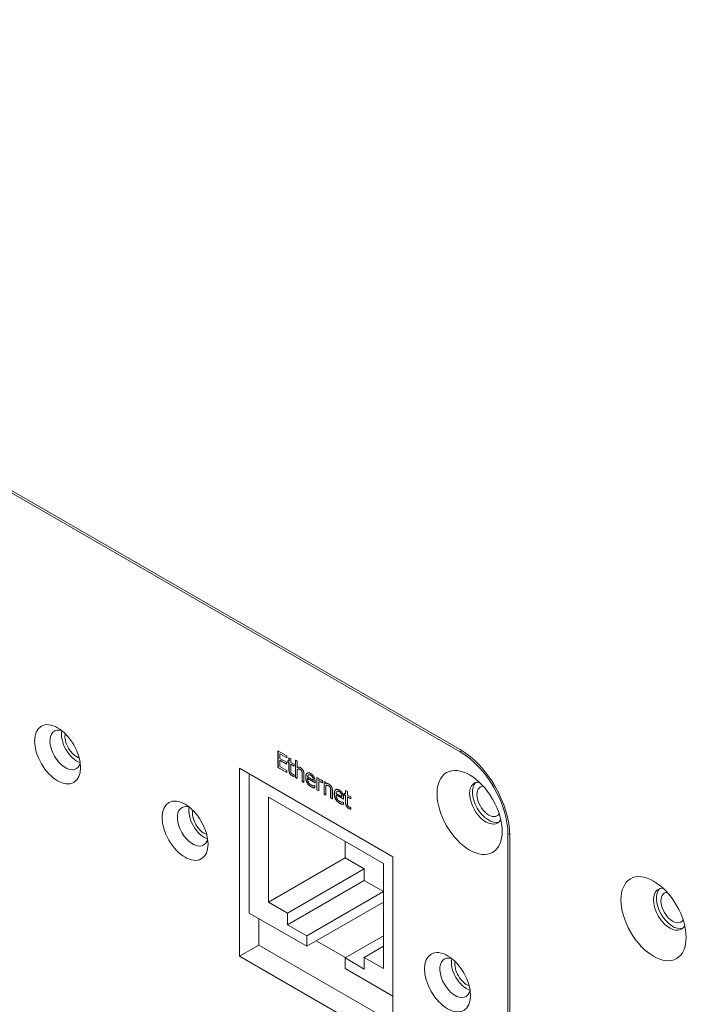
# Model space of a CAD drawing. Header units: millimetres. Extents: x 41 to 1655, y -379 to 1151.
# Tile 52 of 56: x 1039 to 1088, y 705 to 778. Entities that reach past the tile are written whole.
import ezdxf

# ---------------------------------------------------------------- set-up
doc = ezdxf.new("R2010")
doc.units = ezdxf.units.MM
doc.header["$LTSCALE"] = 4
doc.layers.add('가시적 모서리(ISO)', color=7, linetype='Continuous', lineweight=18)
doc.layers.add('가시적으로 접하는 모서리(ISO)', color=7, linetype='Continuous', lineweight=18)

msp = doc.modelspace()

# ---------------------------------------------------------------- linework, layer by layer
at = {"layer": '가시적 모서리(ISO)'}
for p, q in [((978.132, 777.877), (1071.47, 723.988)), ((1071.47, 723.825), (978.132, 777.713)), ((1058.03, 723.89), (1058.693, 723.507)), ((1058.03, 722.665), (1058.03, 723.89)), ((1058.037, 722.669), (1058.037, 723.886)), ((1058.171, 723.664), (1058.178, 723.668)), ((1058.171, 723.664), (1058.171, 723.328)), ((1058.693, 723.362), (1058.171, 723.664)), ((1058.693, 723.37), (1058.178, 723.668)), ((1058.693, 723.507), (1058.693, 723.362)), ((1058.171, 723.328), (1058.658, 723.047)), ((1058.171, 723.183), (1058.178, 723.187)), ((1058.171, 723.183), (1058.171, 722.729)), ((1058.658, 722.902), (1058.171, 723.183)), ((1058.171, 722.729), (1058.693, 722.427)), ((1058.658, 722.91), (1058.178, 723.187)), ((1058.658, 723.047), (1058.658, 722.902)), ((1058.756, 723.165), (1058.846, 723.113)), ((1058.756, 723.037), (1058.756, 723.165)), ((1058.756, 723.037), (1058.763, 723.041)), ((1058.846, 722.985), (1058.756, 723.037)), ((1058.763, 723.041), (1058.763, 723.161)), ((1058.853, 722.989), (1058.763, 723.041)), ((1058.846, 723.377), (1058.98, 723.299)), ((1058.846, 723.113), (1058.846, 723.377)), ((1058.846, 723.113), (1058.853, 723.117)), ((1058.846, 722.985), (1058.853, 722.989)), ((1058.846, 722.475), (1058.846, 722.985)), ((1058.853, 723.117), (1058.853, 723.373)), ((1058.853, 722.48), (1058.853, 722.989)), ((1058.98, 723.299), (1058.98, 723.035)), ((1058.98, 723.035), (1059.227, 722.893)), ((1058.98, 722.907), (1058.987, 722.911)), ((1058.98, 722.907), (1058.98, 722.47)), ((1059.227, 722.765), (1058.98, 722.907)), ((1059.227, 722.773), (1058.987, 722.911)), ((1059.227, 722.893), (1059.227, 722.765)), ((1059.326, 723.196), (1059.46, 723.119)), ((1059.326, 721.917), (1059.326, 723.196)), ((1059.333, 721.921), (1059.333, 723.192)), ((1059.46, 723.119), (1059.46, 722.656)), ((1055.206, 708.72), (1055.206, 722.6)), ((1055.206, 722.6), (1066.52, 716.068)), ((1055.913, 722.192), (1055.913, 711.904)), ((1058.03, 722.665), (1058.037, 722.669)), ((1058.693, 722.282), (1058.03, 722.665)), ((1058.693, 722.29), (1058.037, 722.669)), ((1058.693, 722.427), (1058.693, 722.282)), ((1059.219, 722.125), (1059.227, 722.121)), ((1059.227, 722.121), (1059.227, 721.982)), ((1059.46, 722.526), (1059.467, 722.53)), ((1059.46, 722.526), (1059.46, 721.839)), ((1059.817, 721.633), (1059.817, 722.157)), ((1059.824, 721.637), (1059.824, 722.161)), ((1059.951, 722.152), (1059.951, 721.556)), ((1060.285, 722.108), (1060.292, 722.112)), ((1059.326, 721.917), (1059.333, 721.921)), ((1059.46, 721.839), (1059.326, 721.917)), ((1059.46, 721.847), (1059.333, 721.921)), ((1059.817, 721.633), (1059.824, 721.637)), ((1059.951, 721.556), (1059.817, 721.633)), ((1059.951, 721.564), (1059.824, 721.637)), ((1060.22, 721.962), (1060.64, 721.72)), ((1060.22, 721.844), (1060.227, 721.848)), ((1060.771, 721.526), (1060.22, 721.844)), ((1060.771, 721.534), (1060.227, 721.848)), ((1060.595, 721.931), (1060.602, 721.935)), ((1060.64, 721.72), (1060.647, 721.724)), ((1060.748, 721.321), (1060.756, 721.316)), ((1060.756, 721.316), (1060.756, 721.148)), ((1060.771, 721.611), (1060.771, 721.526)), ((1060.907, 721.923), (1061.041, 721.846)), ((1060.907, 721.004), (1060.907, 721.923)), ((1060.914, 721.008), (1060.914, 721.919)), ((1061.041, 721.846), (1061.041, 721.709)), ((1061.041, 721.579), (1061.048, 721.583)), ((1061.041, 721.579), (1061.041, 720.927)), ((1061.322, 721.518), (1061.329, 721.522)), ((1061.329, 721.514), (1061.322, 721.518)), ((1061.329, 721.675), (1061.329, 721.514)), ((1061.433, 721.619), (1061.567, 721.542)), ((1061.433, 720.7), (1061.433, 721.619)), ((1061.44, 720.704), (1061.44, 721.615)), ((1061.567, 721.542), (1061.567, 721.44)), ((1061.567, 721.31), (1061.574, 721.314)), ((1061.567, 721.31), (1061.567, 720.623)), ((1060.907, 721.004), (1060.914, 721.008)), ((1061.041, 720.927), (1060.907, 721.004)), ((1061.041, 720.935), (1060.914, 721.008)), ((1061.433, 720.7), (1061.44, 720.704)), ((1061.567, 720.623), (1061.433, 720.7)), ((1061.567, 720.631), (1061.44, 720.704)), ((1061.923, 720.417), (1061.923, 720.941)), ((1061.93, 720.421), (1061.93, 720.945)), ((1062.057, 720.936), (1062.057, 720.34)), ((1062.326, 720.746), (1062.747, 720.503)), ((1062.326, 720.628), (1062.334, 720.632)), ((1062.877, 720.31), (1062.326, 720.628)), ((1062.877, 720.318), (1062.334, 720.632)), ((1062.392, 720.892), (1062.399, 720.896)), ((1062.701, 720.714), (1062.708, 720.718)), ((1062.932, 720.754), (1063.022, 720.702)), ((1062.932, 720.626), (1062.932, 720.754)), ((1062.932, 720.626), (1062.939, 720.63)), ((1063.022, 720.574), (1062.932, 720.626)), ((1062.939, 720.63), (1062.939, 720.75)), ((1063.029, 720.578), (1062.939, 720.63)), ((1063.022, 720.966), (1063.156, 720.888)), ((1063.022, 720.702), (1063.022, 720.966)), ((1063.022, 720.702), (1063.029, 720.706)), ((1063.022, 720.574), (1063.029, 720.578)), ((1063.022, 720.065), (1063.022, 720.574)), ((1063.029, 720.706), (1063.029, 720.962)), ((1063.029, 720.069), (1063.029, 720.578)), ((1063.156, 720.888), (1063.156, 720.624)), ((1063.156, 720.624), (1063.403, 720.482)), ((1057.327, 720.477), (1065.813, 715.578)), ((1057.327, 712.72), (1057.327, 720.477)), ((1061.923, 720.417), (1061.93, 720.421)), ((1062.057, 720.34), (1061.923, 720.417)), ((1062.057, 720.348), (1061.93, 720.421)), ((1062.747, 720.503), (1062.754, 720.507)), ((1062.855, 720.104), (1062.863, 720.1)), ((1062.863, 720.1), (1062.863, 719.931)), ((1062.877, 720.394), (1062.877, 720.31)), ((1063.156, 720.496), (1063.163, 720.501)), ((1063.156, 720.496), (1063.156, 720.059)), ((1063.403, 720.354), (1063.156, 720.496)), ((1063.403, 720.362), (1063.163, 720.501)), ((1063.403, 720.482), (1063.403, 720.354)), ((1063.395, 719.714), (1063.403, 719.71)), ((1063.403, 719.71), (1063.403, 719.571)), ((1075.005, 643.4), (1075.005, 717.701)), ((1075.147, 717.619), (1075.147, 643.318)), ((1062.984, 715.986), (1062.984, 717.211)), ((1057.327, 712.72), (1062.984, 715.986)), ((1064.399, 715.17), (1062.984, 715.986)), ((1065.813, 715.578), (1065.813, 707.821)), ((1066.52, 716.068), (1066.52, 702.188)), ((1058.742, 711.904), (1064.399, 715.17)), ((1064.399, 714.308), (1064.399, 715.17)), ((1058.742, 711.042), (1064.399, 714.308)), ((1065.813, 713.491), (1064.399, 714.308)), ((1060.156, 710.225), (1065.813, 713.491)), ((1058.742, 711.904), (1057.327, 712.72)), ((1060.863, 709.863), (1065.813, 712.72)), ((1055.913, 711.904), (1060.156, 709.454)), ((1058.742, 711.042), (1058.742, 711.904)), ((1056.62, 711.496), (1056.62, 709.536)), ((1060.156, 710.225), (1058.742, 711.042)), ((1060.156, 709.454), (1060.156, 710.225)), ((1060.863, 709.863), (1060.156, 709.454)), ((1063.024, 708.615), (1060.863, 709.863)), ((1062.984, 708.592), (1065.813, 710.225)), ((1055.206, 708.72), (1056.62, 709.536)), ((1056.62, 709.536), (1066.52, 703.821)), ((1064.399, 708.638), (1065.813, 709.454)), ((1066.52, 702.188), (1055.206, 708.72)), ((1064.399, 707.776), (1062.984, 708.592)), ((1062.984, 708.592), (1062.984, 707.821)), ((1065.813, 707.821), (1064.399, 708.638)), ((1064.399, 708.638), (1064.399, 707.776)), ((1062.984, 707.821), (1066.52, 705.78))]:
    msp.add_line(p, q, dxfattribs=at)
for centre, major_axis in [((1041.771, 723.631), (1.2, -2.078)), ((1072.177, 719.334), (1.7, -2.944)), ((1051.176, 717.987), (1.2, -2.078)), ((1085.753, 711.496), (-1.7, 2.944)), ((1070.55, 706.801), (1.2, -2.078))]:
    msp.add_ellipse(centre, major_axis=major_axis, ratio=0.57735, dxfattribs=at)
for centre, major_axis, start_param, end_param in [((1042.337, 723.957), (-0.8, 1.386), 5.724195, 9.983768), ((1043.185, 724.447), (0.8, -1.386), 3.700583, 5.724195), ((1043.185, 724.447), (-0.615, 1.065), 0.569739, 2.571853), ((1071.47, 719.742), (-2.6, 4.503), 3.926991, 5.497787), ((1071.47, 719.742), (2.5, -4.33), 0.785398, 2.356194), ((1073.379, 720.028), (-0.85, 1.472), 5.921818, 9.786145), ((1073.591, 720.15), (-0.85, 1.472), 0.12511, 3.016483), ((1073.591, 720.15), (0.615, -1.065), 2.842653, 6.582125), ((1051.741, 718.313), (-0.8, 1.386), 5.724195, 9.983768), ((1052.59, 718.803), (0.8, -1.386), 3.700583, 5.724195), ((1052.59, 718.803), (-0.615, 1.065), 0.569739, 2.571853), ((1086.955, 712.19), (-0.85, 1.472), 5.921818, 9.786145), ((1087.167, 712.312), (-0.85, 1.472), 0.12511, 3.016483), ((1087.167, 712.312), (0.615, -1.065), 2.842653, 6.582125), ((1071.116, 707.127), (-0.8, 1.386), 5.724195, 9.983768), ((1071.965, 707.617), (0.8, -1.386), 3.700583, 5.724195), ((1071.965, 707.617), (-0.615, 1.065), 0.569739, 2.571853)]:
    msp.add_ellipse(centre, major_axis=major_axis, ratio=0.57735, start_param=start_param, end_param=end_param, dxfattribs=at)
for points in [[(1059.078, 722.042), (1058.969, 722.105), (1058.846, 722.32), (1058.846, 722.475)], [(1059.085, 722.046), (1058.976, 722.109), (1058.853, 722.324), (1058.853, 722.48)], [(1058.98, 722.47), (1058.98, 722.4), (1058.985, 722.321), (1058.999, 722.28)], [(1058.999, 722.28), (1059.011, 722.244), (1059.065, 722.184), (1059.112, 722.157)], [(1059.227, 721.982), (1059.189, 721.992), (1059.112, 722.022), (1059.078, 722.042)], [(1059.112, 722.157), (1059.144, 722.139), (1059.206, 722.126), (1059.219, 722.125)], [(1059.46, 722.656), (1059.52, 722.684), (1059.636, 722.682), (1059.701, 722.645)], [(1059.666, 722.518), (1059.616, 722.547), (1059.511, 722.546), (1059.46, 722.526)], [(1059.673, 722.522), (1059.623, 722.551), (1059.518, 722.551), (1059.467, 722.53)], [(1059.791, 722.378), (1059.775, 722.422), (1059.716, 722.489), (1059.666, 722.518)], [(1059.798, 722.382), (1059.782, 722.426), (1059.723, 722.493), (1059.673, 722.522)], [(1059.701, 722.645), (1059.818, 722.577), (1059.951, 722.322), (1059.951, 722.152)], [(1059.817, 722.157), (1059.817, 722.221), (1059.806, 722.336), (1059.791, 722.378)], [(1059.824, 722.161), (1059.824, 722.225), (1059.813, 722.34), (1059.798, 722.382)], [(1060.084, 721.934), (1060.084, 722.158), (1060.288, 722.306), (1060.452, 722.211)], [(1060.285, 722.108), (1060.255, 722.089), (1060.224, 722.018), (1060.22, 721.962)], [(1060.444, 722.089), (1060.391, 722.12), (1060.316, 722.126), (1060.285, 722.108)], [(1060.451, 722.093), (1060.398, 722.124), (1060.323, 722.13), (1060.292, 722.112)], [(1060.595, 721.931), (1060.571, 721.979), (1060.498, 722.058), (1060.444, 722.089)], [(1060.602, 721.935), (1060.578, 721.983), (1060.505, 722.062), (1060.451, 722.093)], [(1060.452, 722.211), (1060.526, 722.169), (1060.64, 722.053), (1060.682, 721.976)], [(1060.682, 721.976), (1060.725, 721.899), (1060.771, 721.721), (1060.771, 721.611)], [(1060.484, 721.227), (1060.294, 721.337), (1060.084, 721.705), (1060.084, 721.934)], [(1060.492, 721.231), (1060.301, 721.341), (1060.091, 721.709), (1060.091, 721.938)], [(1060.22, 721.844), (1060.22, 721.684), (1060.359, 721.434), (1060.483, 721.363)], [(1060.483, 721.363), (1060.527, 721.338), (1060.612, 721.311), (1060.646, 721.309)], [(1060.64, 721.72), (1060.638, 721.783), (1060.616, 721.887), (1060.595, 721.931)], [(1060.647, 721.724), (1060.645, 721.787), (1060.623, 721.892), (1060.602, 721.935)], [(1060.646, 721.309), (1060.682, 721.308), (1060.732, 721.314), (1060.748, 721.321)], [(1061.041, 721.709), (1061.114, 721.742), (1061.223, 721.741), (1061.274, 721.711)], [(1061.249, 721.566), (1061.195, 721.598), (1061.089, 721.605), (1061.041, 721.579)], [(1061.257, 721.57), (1061.202, 721.602), (1061.096, 721.609), (1061.048, 721.583)], [(1061.322, 721.518), (1061.306, 721.532), (1061.273, 721.553), (1061.249, 721.566)], [(1061.274, 721.711), (1061.295, 721.699), (1061.316, 721.685), (1061.329, 721.675)], [(1061.567, 721.44), (1061.627, 721.468), (1061.743, 721.466), (1061.808, 721.428)], [(1061.773, 721.302), (1061.723, 721.331), (1061.617, 721.33), (1061.567, 721.31)], [(1061.78, 721.306), (1061.73, 721.335), (1061.624, 721.334), (1061.574, 721.314)], [(1061.898, 721.161), (1061.881, 721.206), (1061.823, 721.273), (1061.773, 721.302)], [(1061.905, 721.166), (1061.888, 721.21), (1061.83, 721.277), (1061.78, 721.306)], [(1061.808, 721.428), (1061.925, 721.361), (1062.057, 721.106), (1062.057, 720.936)], [(1060.635, 721.166), (1060.596, 721.175), (1060.533, 721.199), (1060.484, 721.227)], [(1060.642, 721.17), (1060.603, 721.179), (1060.54, 721.203), (1060.492, 721.231)], [(1060.756, 721.148), (1060.733, 721.15), (1060.662, 721.159), (1060.635, 721.166)], [(1061.923, 720.941), (1061.923, 721.005), (1061.913, 721.12), (1061.898, 721.161)], [(1061.93, 720.945), (1061.93, 721.009), (1061.92, 721.124), (1061.905, 721.166)], [(1062.191, 720.717), (1062.191, 720.942), (1062.394, 721.09), (1062.559, 720.995)], [(1062.591, 720.011), (1062.4, 720.121), (1062.191, 720.489), (1062.191, 720.717)], [(1062.598, 720.015), (1062.407, 720.125), (1062.198, 720.493), (1062.198, 720.721)], [(1062.392, 720.892), (1062.362, 720.873), (1062.331, 720.802), (1062.326, 720.746)], [(1062.326, 720.628), (1062.326, 720.468), (1062.466, 720.218), (1062.589, 720.147)], [(1062.551, 720.873), (1062.498, 720.903), (1062.423, 720.91), (1062.392, 720.892)], [(1062.558, 720.877), (1062.505, 720.907), (1062.43, 720.914), (1062.399, 720.896)], [(1062.701, 720.714), (1062.678, 720.762), (1062.605, 720.841), (1062.551, 720.873)], [(1062.708, 720.718), (1062.685, 720.767), (1062.612, 720.845), (1062.558, 720.877)], [(1062.559, 720.995), (1062.632, 720.952), (1062.747, 720.837), (1062.789, 720.76)], [(1062.747, 720.503), (1062.745, 720.567), (1062.723, 720.671), (1062.701, 720.714)], [(1062.754, 720.507), (1062.752, 720.571), (1062.73, 720.675), (1062.708, 720.718)], [(1062.789, 720.76), (1062.832, 720.683), (1062.877, 720.504), (1062.877, 720.394)], [(1062.589, 720.147), (1062.633, 720.121), (1062.718, 720.095), (1062.753, 720.093)], [(1062.742, 719.95), (1062.703, 719.959), (1062.639, 719.983), (1062.591, 720.011)], [(1062.749, 719.954), (1062.71, 719.963), (1062.646, 719.987), (1062.598, 720.015)], [(1062.863, 719.931), (1062.84, 719.934), (1062.769, 719.943), (1062.742, 719.95)], [(1062.753, 720.093), (1062.789, 720.092), (1062.839, 720.098), (1062.855, 720.104)], [(1063.254, 719.631), (1063.145, 719.694), (1063.022, 719.909), (1063.022, 720.065)], [(1063.261, 719.635), (1063.152, 719.698), (1063.029, 719.913), (1063.029, 720.069)], [(1063.156, 720.059), (1063.156, 719.989), (1063.16, 719.91), (1063.175, 719.869)], [(1063.175, 719.869), (1063.187, 719.833), (1063.241, 719.773), (1063.287, 719.747)], [(1063.403, 719.571), (1063.365, 719.581), (1063.287, 719.612), (1063.254, 719.631)], [(1063.287, 719.747), (1063.32, 719.728), (1063.381, 719.715), (1063.395, 719.714)]]:
    msp.add_open_spline(points, degree=2, dxfattribs=at)
for points, knots in [([(1059.227, 721.988), (1059.193, 721.997), (1059.119, 722.026), (1059.085, 722.046)], [0.093386, 0.093386, 0.093386, 1, 2, 2, 2]), ([(1060.091, 721.938), (1060.091, 722.162), (1060.199, 722.24), (1060.205, 722.244)], [0, 0, 0, 1, 1.058467, 1.058467, 1.058467]), ([(1061.329, 721.522), (1061.313, 721.536), (1061.28, 721.557), (1061.257, 721.57)], [0.006295, 0.006295, 0.006295, 1, 2, 2, 2]), ([(1060.756, 721.152), (1060.735, 721.155), (1060.669, 721.163), (1060.642, 721.17)], [0.146762, 0.146762, 0.146762, 1, 2, 2, 2]), ([(1062.198, 720.721), (1062.198, 720.946), (1062.306, 721.024), (1062.312, 721.028)], [0, 0, 0, 1, 1.058467, 1.058467, 1.058467]), ([(1062.863, 719.936), (1062.842, 719.938), (1062.776, 719.947), (1062.749, 719.954)], [0.146762, 0.146762, 0.146762, 1, 2, 2, 2]), ([(1063.403, 719.577), (1063.368, 719.586), (1063.294, 719.616), (1063.261, 719.635)], [0.093386, 0.093386, 0.093386, 1, 2, 2, 2])]:
    msp.add_open_spline(points, degree=2, knots=knots, dxfattribs=at)
at = {"layer": '가시적으로 접하는 모서리(ISO)'}
for p, q in [((1071.608, 723.905), (1071.47, 723.825)), ((1058.846, 722.475), (1058.853, 722.48)), ((1059.078, 722.042), (1059.085, 722.046)), ((1059.666, 722.518), (1059.673, 722.522)), ((1059.791, 722.378), (1059.798, 722.382)), ((1059.817, 722.157), (1059.824, 722.161)), ((1060.444, 722.089), (1060.451, 722.093)), ((1060.084, 721.934), (1060.091, 721.938)), ((1061.249, 721.566), (1061.257, 721.57)), ((1061.773, 721.302), (1061.78, 721.306)), ((1060.484, 721.227), (1060.492, 721.231)), ((1060.635, 721.166), (1060.642, 721.17)), ((1061.898, 721.161), (1061.905, 721.166)), ((1061.923, 720.941), (1061.93, 720.945)), ((1062.191, 720.717), (1062.198, 720.721)), ((1062.551, 720.873), (1062.558, 720.877)), ((1062.591, 720.011), (1062.598, 720.015)), ((1062.742, 719.95), (1062.749, 719.954)), ((1063.022, 720.065), (1063.029, 720.069)), ((1063.254, 719.631), (1063.261, 719.635)), ((1075.005, 717.701), (1075.144, 717.781))]:
    msp.add_line(p, q, dxfattribs=at)

doc.saveas('drawing.dxf')
